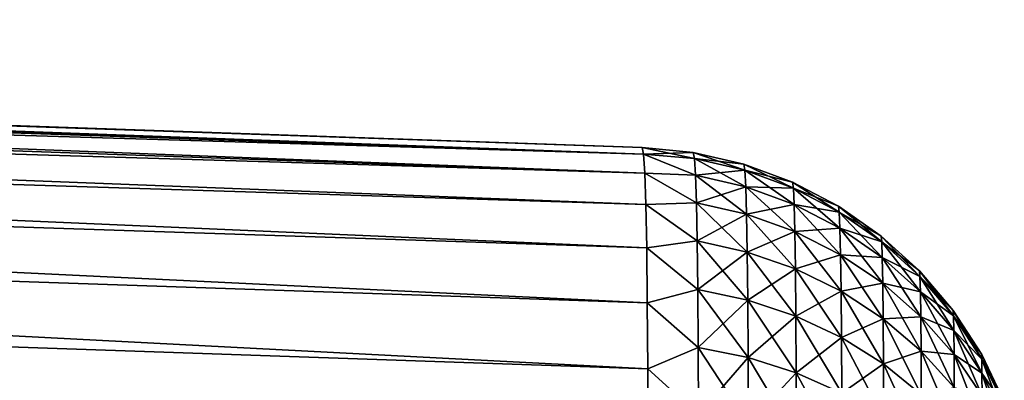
# Model space of a CAD drawing. Header units: metres. Extents: x 39 to 253, y -38 to 38.
# Tile 24 of 55: x 44.25 to 45.95, y 36.877 to 37.5. Entities that reach past the tile are written whole.
import ezdxf

# ---------------------------------------------------------------- set-up
doc = ezdxf.new("R2010")
doc.units = ezdxf.units.M
doc.layers.add('solid_26008053', color=7, linetype='CONTINUOUS')

msp = doc.modelspace()

# ---------------------------------------------------------------- linework, layer by layer
at = {"layer": 'solid_26008053'}
for points in [[(45.326851, 37.268074, -35.489693), (39, 37.495392, -35.636879), (39, 37.5, -35.501221)], [(45.324429, 37.279144, -35.280365), (39, 37.5, -35.501221), (39, 37.5, 35.501217)], [(45.326851, 37.268074, -35.489693), (39, 37.5, -35.501221), (45.324429, 37.279144, -35.280365)], [(45.324429, 37.279144, 35.280365), (39, 37.5, 35.501217), (39, 37.495392, 35.636902)], [(45.324429, 37.279144, 35.280365), (45.324429, 37.279144, -35.280365), (39, 37.5, 35.501217)], [(45.326851, 37.268074, -35.489693), (39, 37.481522, -35.772507), (39, 37.495392, -35.636879)], [(45.326851, 37.268074, 35.489689), (39, 37.495392, 35.636902), (39, 37.481514, 35.772552)], [(45.326851, 37.268074, 35.489689), (45.324429, 37.279144, 35.280365), (39, 37.495392, 35.636902)], [(45.328976, 37.235195, -35.696522), (39, 37.458626, -35.906033), (39, 37.481522, -35.772507)], [(45.326851, 37.268074, -35.489693), (45.328976, 37.235195, -35.696522), (39, 37.481522, -35.772507)], [(45.326851, 37.268074, 35.489689), (39, 37.481514, 35.772552), (39, 37.458611, 35.906101)], [(45.328976, 37.235195, -35.696522), (39, 37.426338, -36.039063), (39, 37.458626, -35.906033)], [(45.328976, 37.235195, 35.696518), (39, 37.458611, 35.906101), (39, 37.426311, 36.039158)], [(45.328976, 37.235195, 35.696518), (45.326851, 37.268074, 35.489689), (39, 37.458611, 35.906101)], [(45.330776, 37.180931, -35.898575), (39, 37.381149, -36.18042), (39, 37.426338, -36.039063)], [(45.328976, 37.235195, -35.696522), (45.330776, 37.180931, -35.898575), (39, 37.426338, -36.039063)], [(45.330776, 37.180931, 35.898575), (39, 37.426311, 36.039158), (39, 37.381107, 36.180534)], [(45.330776, 37.180931, 35.898575), (45.328976, 37.235195, 35.696518), (39, 37.426311, 36.039158)], [(45.332241, 37.105938, -36.09367), (39, 37.316177, -36.338806), (39, 37.381149, -36.18042)], [(45.330776, 37.180931, -35.898575), (45.332241, 37.105938, -36.09367), (39, 37.381149, -36.18042)], [(45.332241, 37.105938, 36.093666), (39, 37.381107, 36.180534), (39, 37.316116, 36.338936)], [(45.332241, 37.105938, 36.093666), (45.330776, 37.180931, 35.898575), (39, 37.381107, 36.180534)], [(45.333355, 37.011032, -36.2798), (39, 37.226566, -36.51067), (39, 37.316177, -36.338806)], [(45.332241, 37.105938, -36.09367), (45.333355, 37.011032, -36.2798), (39, 37.316177, -36.338806)], [(45.333355, 37.011032, 36.279797), (39, 37.316116, 36.338936), (39, 37.226486, 36.510803)], [(45.333355, 37.011032, 36.279797), (45.332241, 37.105938, 36.093666), (39, 37.316116, 36.338936)], [(45.412628, 37.270451, 35.280365), (45.324429, 37.279144, -35.280365), (45.324429, 37.279144, 35.280365)], [(45.41468, 37.26041, -35.475296), (45.326851, 37.268074, -35.489693), (45.324429, 37.279144, -35.280365)], [(45.412628, 37.270451, 35.280365), (45.412628, 37.270451, -35.280365), (45.324429, 37.279144, -35.280365)], [(45.41468, 37.26041, -35.475296), (45.324429, 37.279144, -35.280365), (45.412628, 37.270451, -35.280365)], [(45.412628, 37.270451, 35.280365), (45.324429, 37.279144, 35.280365), (45.326851, 37.268074, 35.489689)], [(45.41468, 37.26041, 35.475296), (45.412628, 37.270451, 35.280365), (45.326851, 37.268074, 35.489689)], [(45.416508, 37.231438, 35.668358), (45.326851, 37.268074, 35.489689), (45.328976, 37.235195, 35.696518)], [(45.416508, 37.231438, 35.668358), (45.41468, 37.26041, 35.475296), (45.326851, 37.268074, 35.489689)], [(45.416508, 37.231438, -35.668362), (45.328976, 37.235195, -35.696522), (45.326851, 37.268074, -35.489693)], [(45.41468, 37.26041, -35.475296), (45.416508, 37.231438, -35.668362), (45.326851, 37.268074, -35.489693)], [(45.499989, 37.250397, 35.280365), (45.499989, 37.250397, -35.280365), (45.412628, 37.270451, -35.280365)], [(45.501797, 37.240261, -35.473316), (45.412628, 37.270451, -35.280365), (45.499989, 37.250397, -35.280365)], [(45.412628, 37.270451, 35.280365), (45.499989, 37.250397, 35.280365), (45.412628, 37.270451, -35.280365)], [(45.501797, 37.240261, -35.473316), (45.41468, 37.26041, -35.475296), (45.412628, 37.270451, -35.280365)], [(45.41468, 37.26041, 35.475296), (45.499989, 37.250397, 35.280365), (45.412628, 37.270451, 35.280365)], [(45.501797, 37.240261, 35.473312), (45.499989, 37.250397, 35.280365), (45.41468, 37.26041, 35.475296)], [(45.501797, 37.240261, 35.473312), (45.41468, 37.26041, 35.475296), (45.416508, 37.231438, 35.668358)], [(45.503407, 37.211403, -35.664379), (45.416508, 37.231438, -35.668362), (45.41468, 37.26041, -35.475296)], [(45.501797, 37.240261, -35.473316), (45.503407, 37.211403, -35.664379), (45.41468, 37.26041, -35.475296)], [(45.503407, 37.211403, 35.664375), (45.501797, 37.240261, 35.473312), (45.416508, 37.231438, 35.668358)], [(45.584053, 37.219349, 35.280365), (45.584053, 37.219349, -35.280365), (45.499989, 37.250397, -35.280365)], [(45.585621, 37.209255, -35.470264), (45.499989, 37.250397, -35.280365), (45.584053, 37.219349, -35.280365)], [(45.499989, 37.250397, 35.280365), (45.584053, 37.219349, 35.280365), (45.499989, 37.250397, -35.280365)], [(45.585621, 37.209255, -35.470264), (45.501797, 37.240261, -35.473316), (45.499989, 37.250397, -35.280365)], [(45.501797, 37.240261, 35.473312), (45.584053, 37.219349, 35.280365), (45.499989, 37.250397, 35.280365)], [(45.585621, 37.209255, 35.470264), (45.584053, 37.219349, 35.280365), (45.501797, 37.240261, 35.473312)], [(45.585621, 37.209255, 35.470264), (45.501797, 37.240261, 35.473312), (45.503407, 37.211403, 35.664375)], [(45.587002, 37.180714, -35.658279), (45.503407, 37.211403, -35.664379), (45.501797, 37.240261, -35.473316)], [(45.585621, 37.209255, -35.470264), (45.587002, 37.180714, -35.658279), (45.501797, 37.240261, -35.473316)], [(45.334106, 36.897163, -36.455086), (39, 37.11515, -36.680668), (39, 37.226566, -36.51067)], [(45.333355, 37.011032, -36.2798), (45.334106, 36.897163, -36.455086), (39, 37.226566, -36.51067)], [(45.334106, 36.897163, 36.455082), (39, 37.226486, 36.510803), (39, 37.115051, 36.680801)], [(45.334106, 36.897163, 36.455082), (45.333355, 37.011032, 36.279797), (39, 37.226486, 36.510803)], [(45.418083, 37.183853, 35.857693), (45.328976, 37.235195, 35.696518), (45.330776, 37.180931, 35.898575)], [(45.418083, 37.183853, 35.857693), (45.416508, 37.231438, 35.668358), (45.328976, 37.235195, 35.696518)], [(45.418083, 37.183853, -35.857697), (45.330776, 37.180931, -35.898575), (45.328976, 37.235195, -35.696522)], [(45.416508, 37.231438, -35.668362), (45.418083, 37.183853, -35.857697), (45.328976, 37.235195, -35.696522)], [(45.503407, 37.211403, 35.664375), (45.416508, 37.231438, 35.668358), (45.418083, 37.183853, 35.857693)], [(45.504795, 37.164154, -35.851723), (45.418083, 37.183853, -35.857697), (45.416508, 37.231438, -35.668362)], [(45.503407, 37.211403, -35.664379), (45.504795, 37.164154, -35.851723), (45.416508, 37.231438, -35.668362)], [(45.504795, 37.164154, 35.851719), (45.503407, 37.211403, 35.664375), (45.418083, 37.183853, 35.857693)], [(45.587002, 37.180714, 35.658276), (45.503407, 37.211403, 35.664375), (45.504795, 37.164154, 35.851719)], [(45.587002, 37.180714, 35.658276), (45.585621, 37.209255, 35.470264), (45.503407, 37.211403, 35.664375)], [(45.588196, 37.134098, -35.842609), (45.504795, 37.164154, -35.851723), (45.503407, 37.211403, -35.664379)], [(45.587002, 37.180714, -35.658279), (45.588196, 37.134098, -35.842609), (45.503407, 37.211403, -35.664379)], [(45.663464, 37.177814, 35.280365), (45.663464, 37.177814, -35.280365), (45.584053, 37.219349, -35.280365)], [(45.664753, 37.167797, -35.466187), (45.584053, 37.219349, -35.280365), (45.663464, 37.177814, -35.280365)], [(45.584053, 37.219349, 35.280365), (45.663464, 37.177814, 35.280365), (45.584053, 37.219349, -35.280365)], [(45.664753, 37.167797, -35.466187), (45.585621, 37.209255, -35.470264), (45.584053, 37.219349, -35.280365)], [(45.585621, 37.209255, 35.470264), (45.663464, 37.177814, 35.280365), (45.584053, 37.219349, 35.280365)], [(45.664753, 37.167797, 35.466187), (45.663464, 37.177814, 35.280365), (45.585621, 37.209255, 35.470264)], [(45.664753, 37.167797, 35.466187), (45.585621, 37.209255, 35.470264), (45.587002, 37.180714, 35.658276)], [(45.665897, 37.139774, -35.650143), (45.587002, 37.180714, -35.658279), (45.585621, 37.209255, -35.470264)], [(45.664753, 37.167797, -35.466187), (45.665897, 37.139774, -35.650143), (45.585621, 37.209255, -35.470264)], [(45.419395, 37.118004, 36.041439), (45.418083, 37.183853, 35.857693), (45.330776, 37.180931, 35.898575)], [(45.418083, 37.183853, -35.857697), (45.419395, 37.118004, -36.041443), (45.330776, 37.180931, -35.898575)], [(45.419395, 37.118004, 36.041439), (45.330776, 37.180931, 35.898575), (45.332241, 37.105938, 36.093666)], [(45.419395, 37.118004, -36.041443), (45.332241, 37.105938, -36.09367), (45.330776, 37.180931, -35.898575)], [(45.504795, 37.164154, 35.851719), (45.418083, 37.183853, 35.857693), (45.419395, 37.118004, 36.041439)], [(45.505955, 37.098866, -36.03352), (45.419395, 37.118004, -36.041443), (45.418083, 37.183853, -35.857697)], [(45.504795, 37.164154, -35.851723), (45.505955, 37.098866, -36.03352), (45.418083, 37.183853, -35.857697)], [(45.588196, 37.134098, 35.842609), (45.587002, 37.180714, 35.658276), (45.504795, 37.164154, 35.851719)], [(45.665897, 37.139774, 35.650139), (45.587002, 37.180714, 35.658276), (45.588196, 37.134098, 35.842609)], [(45.665897, 37.139774, 35.650139), (45.664753, 37.167797, 35.466187), (45.587002, 37.180714, 35.658276)], [(45.666889, 37.094086, -35.830479), (45.588196, 37.134098, -35.842609), (45.587002, 37.180714, -35.658279)], [(45.665897, 37.139774, -35.650143), (45.666889, 37.094086, -35.830479), (45.587002, 37.180714, -35.658279)], [(45.736931, 37.126465, 35.280365), (45.736931, 37.126465, -35.280365), (45.663464, 37.177814, -35.280365)], [(45.737949, 37.11665, -35.461155), (45.663464, 37.177814, -35.280365), (45.736931, 37.126465, -35.280365)], [(45.663464, 37.177814, 35.280365), (45.736931, 37.126465, 35.280365), (45.663464, 37.177814, -35.280365)], [(45.737949, 37.11665, -35.461155), (45.664753, 37.167797, -35.466187), (45.663464, 37.177814, -35.280365)], [(45.664753, 37.167797, 35.466187), (45.736931, 37.126465, 35.280365), (45.663464, 37.177814, 35.280365)], [(45.505955, 37.098866, 36.033516), (45.504795, 37.164154, 35.851719), (45.419395, 37.118004, 36.041439)], [(45.588196, 37.134098, 35.842609), (45.504795, 37.164154, 35.851719), (45.505955, 37.098866, 36.033516)], [(45.589188, 37.069759, -36.021469), (45.505955, 37.098866, -36.03352), (45.504795, 37.164154, -35.851723)], [(45.588196, 37.134098, -35.842609), (45.589188, 37.069759, -36.021469), (45.504795, 37.164154, -35.851723)], [(45.737949, 37.11665, 35.461155), (45.736931, 37.126465, 35.280365), (45.664753, 37.167797, 35.466187)], [(45.737949, 37.11665, 35.461155), (45.664753, 37.167797, 35.466187), (45.665897, 37.139774, 35.650139)], [(45.738869, 37.089333, -35.640118), (45.665897, 37.139774, -35.650143), (45.664753, 37.167797, -35.466187)], [(45.737949, 37.11665, -35.461155), (45.738869, 37.089333, -35.640118), (45.664753, 37.167797, -35.466187)], [(45.666889, 37.094086, 35.830479), (45.665897, 37.139774, 35.650139), (45.588196, 37.134098, 35.842609)], [(45.738869, 37.089333, 35.640114), (45.665897, 37.139774, 35.650139), (45.666889, 37.094086, 35.830479)], [(45.738869, 37.089333, 35.640114), (45.737949, 37.11665, 35.461155), (45.665897, 37.139774, 35.650139)], [(45.739662, 37.044838, -35.815552), (45.666889, 37.094086, -35.830479), (45.665897, 37.139774, -35.650143)], [(45.738869, 37.089333, -35.640118), (45.739662, 37.044838, -35.815552), (45.665897, 37.139774, -35.650143)], [(45.589188, 37.069759, 36.021465), (45.588196, 37.134098, 35.842609), (45.505955, 37.098866, 36.033516)], [(45.666889, 37.094086, 35.830479), (45.588196, 37.134098, 35.842609), (45.589188, 37.069759, 36.021465)], [(45.667713, 37.031071, -36.005451), (45.589188, 37.069759, -36.021469), (45.588196, 37.134098, -35.842609)], [(45.666889, 37.094086, -35.830479), (45.667713, 37.031071, -36.005451), (45.588196, 37.134098, -35.842609)], [(45.80323, 37.066154, 35.280365), (45.80323, 37.066154, -35.280365), (45.736931, 37.126465, -35.280365)], [(45.80402, 37.056664, -35.455254), (45.736931, 37.126465, -35.280365), (45.80323, 37.066154, -35.280365)], [(45.736931, 37.126465, 35.280365), (45.80323, 37.066154, 35.280365), (45.736931, 37.126465, -35.280365)], [(45.80402, 37.056664, -35.455254), (45.737949, 37.11665, -35.461155), (45.736931, 37.126465, -35.280365)], [(45.737949, 37.11665, 35.461155), (45.80323, 37.066154, 35.280365), (45.736931, 37.126465, 35.280365)], [(45.33448, 36.765549, -36.617603), (39, 36.985668, -36.84), (39, 37.11515, -36.680668)], [(45.334106, 36.897163, -36.455086), (45.33448, 36.765549, -36.617603), (39, 37.11515, -36.680668)], [(45.33448, 36.765549, 36.617599), (39, 37.115051, 36.680801), (39, 36.985558, 36.840126)], [(45.33448, 36.765549, 36.617599), (45.334106, 36.897163, 36.455082), (39, 37.115051, 36.680801)], [(45.420425, 37.034363, 36.217789), (45.419395, 37.118004, 36.041439), (45.332241, 37.105938, 36.093666)], [(45.419395, 37.118004, -36.041443), (45.420425, 37.034363, -36.217793), (45.332241, 37.105938, -36.09367)], [(45.420425, 37.034363, 36.217789), (45.332241, 37.105938, 36.093666), (45.333355, 37.011032, 36.279797)], [(45.420425, 37.034363, -36.217793), (45.333355, 37.011032, -36.2798), (45.332241, 37.105938, -36.09367)], [(45.505955, 37.098866, 36.033516), (45.419395, 37.118004, 36.041439), (45.420425, 37.034363, 36.217789)], [(45.506863, 37.016003, -36.207981), (45.420425, 37.034363, -36.217793), (45.419395, 37.118004, -36.041443)], [(45.505955, 37.098866, -36.03352), (45.506863, 37.016003, -36.207981), (45.419395, 37.118004, -36.041443)], [(45.80402, 37.056664, 35.455254), (45.80323, 37.066154, 35.280365), (45.737949, 37.11665, 35.461155)], [(45.80402, 37.056664, 35.455254), (45.737949, 37.11665, 35.461155), (45.738869, 37.089333, 35.640114)], [(45.804718, 37.030228, -35.628372), (45.738869, 37.089333, -35.640118), (45.737949, 37.11665, -35.461155)], [(45.80402, 37.056664, -35.455254), (45.804718, 37.030228, -35.628372), (45.737949, 37.11665, -35.461155)], [(45.506863, 37.016003, 36.207977), (45.505955, 37.098866, 36.033516), (45.420425, 37.034363, 36.217789)], [(45.589188, 37.069759, 36.021465), (45.505955, 37.098866, 36.033516), (45.506863, 37.016003, 36.207977)], [(45.589966, 36.988155, -36.193104), (45.506863, 37.016003, -36.207981), (45.505955, 37.098866, -36.03352)], [(45.589188, 37.069759, -36.021469), (45.589966, 36.988155, -36.193104), (45.505955, 37.098866, -36.03352)], [(45.667713, 37.031071, 36.005447), (45.666889, 37.094086, 35.830479), (45.589188, 37.069759, 36.021465)], [(45.739662, 37.044838, 35.815548), (45.666889, 37.094086, 35.830479), (45.667713, 37.031071, 36.005447)], [(45.739662, 37.044838, 35.815548), (45.738869, 37.089333, 35.640114), (45.666889, 37.094086, 35.830479)], [(45.740318, 36.983498, -35.985756), (45.667713, 37.031071, -36.005451), (45.666889, 37.094086, -35.830479)], [(45.739662, 37.044838, -35.815552), (45.740318, 36.983498, -35.985756), (45.666889, 37.094086, -35.830479)], [(45.804718, 37.030228, 35.628368), (45.738869, 37.089333, 35.640114), (45.739662, 37.044838, 35.815548)], [(45.804718, 37.030228, 35.628368), (45.80402, 37.056664, 35.455254), (45.738869, 37.089333, 35.640114)], [(45.805321, 36.987171, -35.798069), (45.739662, 37.044838, -35.815552), (45.738869, 37.089333, -35.640118)], [(45.804718, 37.030228, -35.628372), (45.805321, 36.987171, -35.798069), (45.738869, 37.089333, -35.640118)], [(45.589966, 36.988155, 36.1931), (45.589188, 37.069759, 36.021465), (45.506863, 37.016003, 36.207977)], [(45.667713, 37.031071, 36.005447), (45.589188, 37.069759, 36.021465), (45.589966, 36.988155, 36.1931)], [(45.668362, 36.951183, -36.173347), (45.589966, 36.988155, -36.193104), (45.589188, 37.069759, -36.021469)], [(45.667713, 37.031071, -36.005451), (45.668362, 36.951183, -36.173347), (45.589188, 37.069759, -36.021469)], [(45.861279, 36.997864, 35.280365), (45.861279, 36.997864, -35.280365), (45.80323, 37.066154, -35.280365)], [(45.86182, 36.988747, -35.448574), (45.80323, 37.066154, -35.280365), (45.861279, 36.997864, -35.280365)], [(45.80323, 37.066154, 35.280365), (45.861279, 36.997864, 35.280365), (45.80323, 37.066154, -35.280365)], [(45.86182, 36.988747, -35.448574), (45.80402, 37.056664, -35.455254), (45.80323, 37.066154, -35.280365)], [(45.80402, 37.056664, 35.455254), (45.861279, 36.997864, 35.280365), (45.80323, 37.066154, 35.280365)], [(45.86182, 36.988747, 35.44857), (45.861279, 36.997864, 35.280365), (45.80402, 37.056664, 35.455254)], [(45.86182, 36.988747, 35.44857), (45.80402, 37.056664, 35.455254), (45.804718, 37.030228, 35.628368)], [(45.862324, 36.963345, -35.615078), (45.804718, 37.030228, -35.628372), (45.80402, 37.056664, -35.455254)], [(45.86182, 36.988747, -35.448574), (45.862324, 36.963345, -35.615078), (45.80402, 37.056664, -35.455254)], [(45.421169, 36.933865, 36.385132), (45.420425, 37.034363, 36.217789), (45.333355, 37.011032, 36.279797)], [(45.420425, 37.034363, -36.217793), (45.421169, 36.933865, -36.385132), (45.333355, 37.011032, -36.2798)], [(45.506863, 37.016003, 36.207977), (45.420425, 37.034363, 36.217789), (45.421169, 36.933865, 36.385132)], [(45.507519, 36.916496, -36.373531), (45.421169, 36.933865, -36.385132), (45.420425, 37.034363, -36.217793)], [(45.506863, 37.016003, -36.207981), (45.507519, 36.916496, -36.373531), (45.420425, 37.034363, -36.217793)], [(45.740318, 36.983498, 35.985752), (45.739662, 37.044838, 35.815548), (45.667713, 37.031071, 36.005447)], [(45.805321, 36.987171, 35.798065), (45.739662, 37.044838, 35.815548), (45.740318, 36.983498, 35.985752)], [(45.805321, 36.987171, 35.798065), (45.804718, 37.030228, 35.628368), (45.739662, 37.044838, 35.815548)], [(45.805824, 36.927826, -35.962708), (45.740318, 36.983498, -35.985756), (45.739662, 37.044838, -35.815552)], [(45.805321, 36.987171, -35.798069), (45.805824, 36.927826, -35.962708), (45.739662, 37.044838, -35.815552)], [(45.668362, 36.951183, 36.173344), (45.667713, 37.031071, 36.005447), (45.589966, 36.988155, 36.1931)], [(45.740318, 36.983498, 35.985752), (45.667713, 37.031071, 36.005447), (45.668362, 36.951183, 36.173344)], [(45.740837, 36.905758, -36.149075), (45.668362, 36.951183, -36.173347), (45.667713, 37.031071, -36.005451)], [(45.740318, 36.983498, -35.985756), (45.740837, 36.905758, -36.149075), (45.667713, 37.031071, -36.005451)], [(45.862324, 36.963345, 35.615078), (45.804718, 37.030228, 35.628368), (45.805321, 36.987171, 35.798065)], [(45.862324, 36.963345, 35.615078), (45.86182, 36.988747, 35.44857), (45.804718, 37.030228, 35.628368)], [(45.862755, 36.921955, -35.778297), (45.805321, 36.987171, -35.798069), (45.804718, 37.030228, -35.628372)], [(45.862324, 36.963345, -35.615078), (45.862755, 36.921955, -35.778297), (45.804718, 37.030228, -35.628372)], [(45.421169, 36.933865, 36.385132), (45.333355, 37.011032, 36.279797), (45.334106, 36.897163, 36.455082)], [(45.421169, 36.933865, -36.385132), (45.334106, 36.897163, -36.455086), (45.333355, 37.011032, -36.2798)], [(45.507519, 36.916496, 36.373528), (45.506863, 37.016003, 36.207977), (45.421169, 36.933865, 36.385132)], [(45.589966, 36.988155, 36.1931), (45.506863, 37.016003, 36.207977), (45.507519, 36.916496, 36.373528)], [(45.590527, 36.890198, -36.355961), (45.507519, 36.916496, -36.373531), (45.506863, 37.016003, -36.207981)], [(45.589966, 36.988155, -36.193104), (45.590527, 36.890198, -36.355961), (45.506863, 37.016003, -36.207981)], [(45.33448, 36.617649, -36.765507), (39, 36.840126, -36.985558), (39, 36.985668, -36.84)], [(45.33448, 36.765549, -36.617603), (45.33448, 36.617649, -36.765507), (39, 36.985668, -36.84)], [(45.33448, 36.765549, 36.617599), (39, 36.985558, 36.840126), (39, 36.84, 36.985668)], [(45.590527, 36.890198, 36.355961), (45.589966, 36.988155, 36.1931), (45.507519, 36.916496, 36.373528)], [(45.668362, 36.951183, 36.173344), (45.589966, 36.988155, 36.1931), (45.590527, 36.890198, 36.355961)], [(45.668827, 36.855316, -36.332661), (45.590527, 36.890198, -36.355961), (45.589966, 36.988155, -36.193104)], [(45.668362, 36.951183, -36.173347), (45.668827, 36.855316, -36.332661), (45.589966, 36.988155, -36.193104)], [(45.740837, 36.905758, 36.149075), (45.740318, 36.983498, 35.985752), (45.668362, 36.951183, 36.173344)], [(45.805824, 36.927826, 35.962704), (45.805321, 36.987171, 35.798065), (45.740318, 36.983498, 35.985752)], [(45.805824, 36.927826, 35.962704), (45.740318, 36.983498, 35.985752), (45.740837, 36.905758, 36.149075)], [(45.806221, 36.852623, -36.120686), (45.740837, 36.905758, -36.149075), (45.740318, 36.983498, -35.985756)], [(45.805824, 36.927826, -35.962708), (45.806221, 36.852623, -36.120686), (45.740318, 36.983498, -35.985756)], [(45.862755, 36.921955, 35.778297), (45.805321, 36.987171, 35.798065), (45.805824, 36.927826, 35.962704)], [(45.862755, 36.921955, 35.778297), (45.862324, 36.963345, 35.615078), (45.805321, 36.987171, 35.798065)], [(45.863113, 36.864895, -35.936653), (45.805824, 36.927826, -35.962708), (45.805321, 36.987171, -35.798069)], [(45.862755, 36.921955, -35.778297), (45.863113, 36.864895, -35.936653), (45.805321, 36.987171, -35.798069)], [(45.910568, 36.921925, 35.280365), (45.910126, 36.922714, -35.280365), (45.861279, 36.997864, -35.280365)], [(45.910484, 36.914066, -35.441227), (45.861279, 36.997864, -35.280365), (45.910126, 36.922714, -35.280365)], [(45.861279, 36.997864, 35.280365), (45.910568, 36.921925, 35.280365), (45.861279, 36.997864, -35.280365)], [(45.910484, 36.914066, -35.441227), (45.86182, 36.988747, -35.448574), (45.861279, 36.997864, -35.280365)], [(45.86182, 36.988747, 35.44857), (45.910568, 36.921925, 35.280365), (45.861279, 36.997864, 35.280365)], [(45.910484, 36.914066, 35.441223), (45.910568, 36.921925, 35.280365), (45.86182, 36.988747, 35.44857)], [(45.910484, 36.914066, 35.441223), (45.86182, 36.988747, 35.44857), (45.862324, 36.963345, 35.615078)], [(45.910812, 36.889832, -35.600468), (45.862324, 36.963345, -35.615078), (45.86182, 36.988747, -35.448574)], [(45.910484, 36.914066, -35.441227), (45.910812, 36.889832, -35.600468), (45.86182, 36.988747, -35.448574)], [(45.668827, 36.855316, 36.332657), (45.668362, 36.951183, 36.173344), (45.590527, 36.890198, 36.355961)], [(45.740837, 36.905758, 36.149075), (45.668362, 36.951183, 36.173344), (45.668827, 36.855316, 36.332657)], [(45.741211, 36.812481, -36.304043), (45.668827, 36.855316, -36.332661), (45.668362, 36.951183, -36.173347)], [(45.740837, 36.905758, -36.149075), (45.741211, 36.812481, -36.304043), (45.668362, 36.951183, -36.173347)], [(45.910812, 36.889832, 35.600468), (45.862324, 36.963345, 35.615078), (45.862755, 36.921955, 35.778297)], [(45.910812, 36.889832, 35.600468), (45.910484, 36.914066, 35.441223), (45.862324, 36.963345, 35.615078)], [(45.911098, 36.8503, -35.756577), (45.862755, 36.921955, -35.778297), (45.862324, 36.963345, -35.615078)], [(45.910812, 36.889832, -35.600468), (45.911098, 36.8503, -35.756577), (45.862324, 36.963345, -35.615078)], [(45.421619, 36.817566, 36.541904), (45.421169, 36.933865, 36.385132), (45.334106, 36.897163, 36.455082)], [(45.421169, 36.933865, -36.385132), (45.421619, 36.817566, -36.541904), (45.334106, 36.897163, -36.455086)], [(45.507519, 36.916496, 36.373528), (45.421169, 36.933865, 36.385132), (45.421619, 36.817566, 36.541904)], [(45.507915, 36.801384, -36.528625), (45.421619, 36.817566, -36.541904), (45.421169, 36.933865, -36.385132)], [(45.507519, 36.916496, -36.373531), (45.507915, 36.801384, -36.528625), (45.421169, 36.933865, -36.385132)], [(45.507915, 36.801384, 36.528625), (45.507519, 36.916496, 36.373528), (45.421619, 36.817566, 36.541904)], [(45.590527, 36.890198, 36.355961), (45.507519, 36.916496, 36.373528), (45.507915, 36.801384, 36.528625)], [(45.590866, 36.776913, -36.508545), (45.507915, 36.801384, -36.528625), (45.507519, 36.916496, -36.373531)], [(45.590527, 36.890198, -36.355961), (45.590866, 36.776913, -36.508545), (45.507519, 36.916496, -36.373531)], [(45.806221, 36.852623, 36.120682), (45.805824, 36.927826, 35.962704), (45.740837, 36.905758, 36.149075)], [(45.863113, 36.864895, 35.936649), (45.805824, 36.927826, 35.962704), (45.806221, 36.852623, 36.120682)], [(45.863113, 36.864895, 35.936649), (45.862755, 36.921955, 35.778297), (45.805824, 36.927826, 35.962704)], [(45.8634, 36.792576, -36.088604), (45.806221, 36.852623, -36.120686), (45.805824, 36.927826, -35.962708)], [(45.863113, 36.864895, -35.936653), (45.8634, 36.792576, -36.088604), (45.805824, 36.927826, -35.962708)], [(45.911098, 36.8503, 35.756573), (45.862755, 36.921955, 35.778297), (45.863113, 36.864895, 35.936649)], [(45.911098, 36.8503, 35.756573), (45.910812, 36.889832, 35.600468), (45.862755, 36.921955, 35.778297)], [(45.911335, 36.795769, -35.908035), (45.863113, 36.864895, -35.936653), (45.862755, 36.921955, -35.778297)], [(45.911098, 36.8503, -35.756577), (45.911335, 36.795769, -35.908035), (45.862755, 36.921955, -35.778297)], [(45.9492, 36.833843, -35.433334), (45.910484, 36.914066, -35.441227), (45.910126, 36.922714, -35.280365)], [(45.949337, 36.84103, 35.280365), (45.948967, 36.841949, -35.280365), (45.910126, 36.922714, -35.280365)], [(45.9492, 36.833843, -35.433334), (45.910126, 36.922714, -35.280365), (45.948967, 36.841949, -35.280365)], [(45.910568, 36.921925, 35.280365), (45.949337, 36.84103, 35.280365), (45.910126, 36.922714, -35.280365)], [(45.910484, 36.914066, 35.441223), (45.949337, 36.84103, 35.280365), (45.910568, 36.921925, 35.280365)], [(45.741211, 36.812481, 36.304043), (45.740837, 36.905758, 36.149075), (45.668827, 36.855316, 36.332657)], [(45.806221, 36.852623, 36.120682), (45.740837, 36.905758, 36.149075), (45.741211, 36.812481, 36.304043)], [(45.806503, 36.76239, -36.270584), (45.741211, 36.812481, -36.304043), (45.740837, 36.905758, -36.149075)], [(45.806221, 36.852623, -36.120686), (45.806503, 36.76239, -36.270584), (45.740837, 36.905758, -36.149075)], [(45.9492, 36.833843, 35.433331), (45.949337, 36.84103, 35.280365), (45.910484, 36.914066, 35.441223)], [(45.9492, 36.833843, 35.433331), (45.910484, 36.914066, 35.441223), (45.910812, 36.889832, 35.600468)], [(45.94939, 36.810886, -35.584778), (45.910812, 36.889832, -35.600468), (45.910484, 36.914066, -35.441227)], [(45.9492, 36.833843, -35.433334), (45.94939, 36.810886, -35.584778), (45.910484, 36.914066, -35.441227)], [(45.421619, 36.817566, 36.541904), (45.334106, 36.897163, 36.455082), (45.33448, 36.765549, 36.617599)], [(45.421619, 36.817566, -36.541904), (45.33448, 36.765549, -36.617603), (45.334106, 36.897163, -36.455086)], [(45.590866, 36.776913, 36.508541), (45.590527, 36.890198, 36.355961), (45.507915, 36.801384, 36.528625)], [(45.668827, 36.855316, 36.332657), (45.590527, 36.890198, 36.355961), (45.590866, 36.776913, 36.508541)], [(45.669109, 36.744469, -36.481918), (45.590866, 36.776913, -36.508545), (45.590527, 36.890198, -36.355961)], [(45.668827, 36.855316, -36.332661), (45.669109, 36.744469, -36.481918), (45.590527, 36.890198, -36.355961)], [(45.94939, 36.810886, 35.584778), (45.910812, 36.889832, 35.600468), (45.911098, 36.8503, 35.756573)], [(45.94939, 36.810886, 35.584778), (45.9492, 36.833843, 35.433331), (45.910812, 36.889832, 35.600468)], [(45.949551, 36.773369, -35.733253), (45.911098, 36.8503, -35.756577), (45.910812, 36.889832, -35.600468)], [(45.94939, 36.810886, -35.584778), (45.949551, 36.773369, -35.733253), (45.910812, 36.889832, -35.600468)]]:
    msp.add_3dface(points, dxfattribs=at)

doc.saveas('drawing.dxf')
